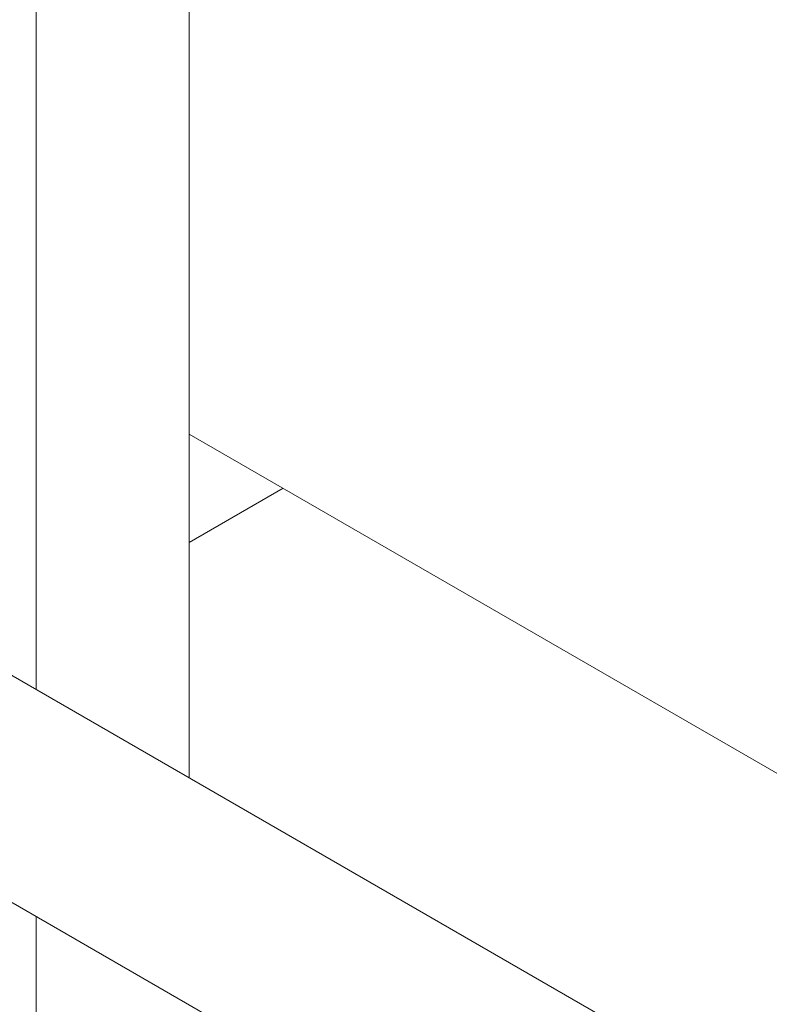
# Model space of a CAD drawing. Header units: millimetres. Extents: x 525 to 29324, y 175 to 20618.
# Tile 217 of 256: x 10453 to 10529, y 13191 to 13291. Entities that reach past the tile are written whole.
import ezdxf

# ---------------------------------------------------------------- set-up
doc = ezdxf.new("R2010")
doc.units = ezdxf.units.MM
doc.linetypes.add('SLD-Centrada-doble', pattern=[12.7, 6.35, -1.27, 1.27, -1.27, 1.27, -1.27])
doc.linetypes.add('SLD-Continua', pattern=[0])

msp = doc.modelspace()

# ---------------------------------------------------------------- linework, layer by layer
at = {"color": 7, "linetype": 'SLD-Continua', "lineweight": 18, "ltscale": 35}
for p, q in [((10469.83, 13330.28), (10469.83, 13213.63)), ((10454.27, 13321.3), (10454.27, 13222.61)), ((10960.91, 12965.12), (10469.83, 13248.62)), ((10960.91, 12965.12), (10469.83, 13248.62)), ((10960.91, 12965.12), (10469.83, 13248.62)), ((10960.91, 12965.12), (10469.83, 13248.62)), ((10960.91, 12965.12), (10469.83, 13248.62)), ((11249.47, 12763.56), (10438.93, 13231.47)), ((10428.94, 13214.14), (11229.46, 12752.01)), ((10454.27, 13199.52), (10454.27, 13176.89))]:
    msp.add_line(p, q, dxfattribs=at)
at = {"color": 8, "linetype": 'SLD-Centrada-doble', "lineweight": 18, "ltscale": 35}
msp.add_line((10479.4, 13243.1), (10469.83, 13237.58), dxfattribs=at)
msp.add_line((10479.4, 13243.1), (10469.83, 13237.58), dxfattribs=at)
msp.add_line((10479.4, 13243.1), (10469.83, 13237.58), dxfattribs=at)
msp.add_line((10479.4, 13243.1), (10469.83, 13237.58), dxfattribs=at)
msp.add_line((10479.4, 13243.1), (10469.83, 13237.58), dxfattribs=at)

doc.saveas('drawing.dxf')
